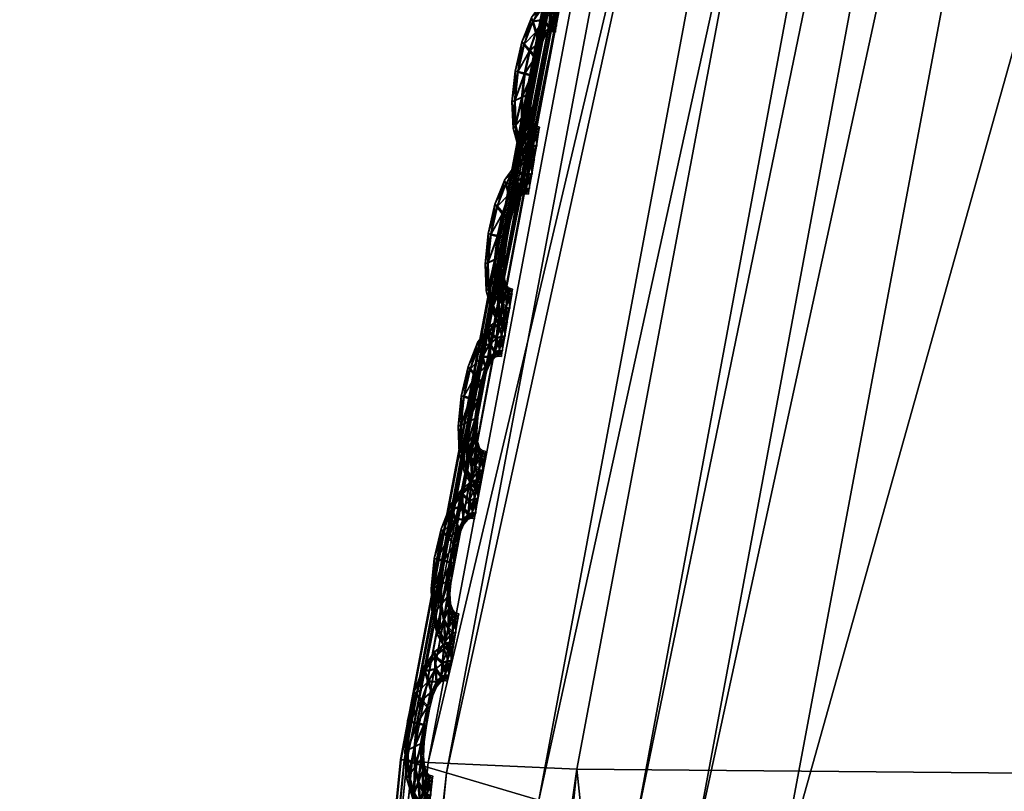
# Model space of a CAD drawing. Extents: x -7.4 to 7.4, y -11.5 to 9.8.
# Tile 240 of 256: x -7.428 to -7.078, y 2.472 to 2.746. Entities that reach past the tile are written whole.
import ezdxf

# ---------------------------------------------------------------- set-up
doc = ezdxf.new("R2010")
doc.units = 0
doc.header["$MEASUREMENT"] = 0
for name, color, linetype in [('A-FURN-3-ST', 150, 'Continuous'), ('A-FURN-3-ST-SEAM', 130, 'Continuous'), ('A-FURN-3-ST-SI', 160, 'Continuous')]:
    doc.layers.add(name, color=color, linetype=linetype)

msp = doc.modelspace()

# ---------------------------------------------------------------- meshes
at = {"layer": 'A-FURN-3-ST'}
mesh = msp.add_polyface(dxfattribs=at)
corners = [(-5.54237, 6.88314, 1.00121), (-5.34537, 6.87803, 0.61819), (-5.78234, 6.18529, 0.61819), (-5.99414, 6.19006, 1.00136), (-6.17131, 5.41772, 0.61819), (-6.39632, 5.42196, 1.00167), (-6.50499, 4.5563, 0.61819), (-6.74132, 4.55996, 1.00205), (-6.77614, 3.58244, 0.61819), (-7.02166, 3.58544, 1.00247), (-6.97745, 2.47748, 0.61819), (-7.22977, 2.47974, 1.00292), (-2.59126, 6.18294, 0.55836), (-1.94915, 6.18294, 0.55836), (-1.95568, 5.41558, 0.55836), (-2.64354, 5.41558, 0.55836), (-1.9613, 4.55444, 0.55836), (-2.68838, 4.55444, 0.55836), (-2.53254, 6.87548, 0.55836), (-1.94178, 6.87548, 0.55836), (-1.96798, 3.58091, 0.55836), (-2.72779, 3.58091, 0.55836), (-1.98639, 2.47636, 0.55836), (-5.01932, 4.55444, 0.55836), (-5.94043, 4.55469, 0.56582), (-5.63821, 5.41586, 0.56582), (-4.78216, 5.41558, 0.55836), (-5.28589, 6.18323, 0.56582), (-4.50574, 6.18294, 0.55836), (-4.89012, 6.87581, 0.56582), (-4.19521, 6.87548, 0.55836), (-5.36104, 2.47636, 0.55836), (-6.36909, 2.47649, 0.56582), (-6.18611, 3.58112, 0.56582), (-5.21276, 3.58091, 0.55836), (-2.77575, 2.47636, 0.55836), (-4.02429, 2.47636, 0.55836), (-3.92714, 3.58091, 0.55836), (-3.81436, 4.55444, 0.55836), (-3.67822, 5.41558, 0.55836), (-3.5195, 6.18294, 0.55836), (-3.34122, 6.87548, 0.55836)]
mesh.append_faces([[corners[k] for k in face] for face in [(0, 1, 2), (2, 3, 0), (3, 2, 4), (4, 5, 3), (5, 4, 6), (6, 7, 5), (7, 6, 8), (8, 9, 7), (9, 8, 10), (10, 11, 9), (23, 24, 25), (25, 26, 23), (26, 25, 27), (27, 28, 26), (25, 4, 2), (2, 27, 25), (24, 6, 4), (4, 25, 24), (28, 27, 29), (29, 30, 28), (27, 2, 1), (1, 29, 27), (31, 32, 33), (33, 34, 31), (34, 33, 24), (24, 23, 34), (33, 8, 6), (6, 24, 33), (32, 10, 8), (8, 33, 32), (37, 34, 23), (23, 38, 37), (36, 31, 34), (34, 37, 36), (39, 26, 28), (28, 40, 39), (38, 23, 26), (26, 39, 38), (40, 28, 30), (30, 41, 40)]])
mesh.append_faces([[corners[k] for k in face] for face in [(12, 13, 14), (14, 15, 12), (15, 14, 16), (16, 17, 15), (18, 19, 13), (13, 12, 18), (17, 16, 20), (20, 21, 17), (21, 20, 22), (37, 21, 35), (38, 17, 21), (39, 15, 17), (40, 12, 15), (41, 18, 12)]], dxfattribs={"vtx0": -1, "vtx1": -1, "vtx2": -1})
mesh.append_faces([[corners[k] for k in face] for face in [(35, 36, 37), (21, 37, 38), (17, 38, 39), (15, 39, 40), (12, 40, 41)]], dxfattribs={"vtx0": -1, "vtx2": -1})
mesh = msp.add_polyface(dxfattribs=at)
corners = [(-7.08193, 3.58948, 17.68916), (-7.07939, 3.58857, 17.67801), (-7.28822, 2.48213, 17.70076), (-7.29095, 2.48279, 17.71179), (-7.07785, 3.58804, 17.67147), (-7.2866, 2.48172, 17.69421), (-6.79807, 4.56379, 17.6574), (-6.8004, 4.56486, 17.66862), (-7.28822, 2.48213, 17.68851), (-7.29095, 2.48279, 17.68338), (-7.41549, 1.23692, 17.70604), (-7.41268, 1.23647, 17.71114), (-7.18842, 2.45016, 17.75415), (-7.20927, 2.45827, 17.73612), (-7.33104, 1.22143, 17.75876), (-7.15953, 2.43355, 17.84258), (-6.95502, 3.52409, 17.82101), (-6.9847, 3.54613, 17.73145), (-7.00495, 3.55693, 17.71331), (-7.06796, 3.58363, 17.71852), (-7.03709, 3.57077, 17.71688), (-6.75933, 4.54208, 17.69627), (-6.72972, 4.52527, 17.69243), (-7.2433, 2.4687, 17.73947), (-7.27612, 2.47838, 17.74092), (-7.40013, 1.23412, 17.7632), (-7.36618, 1.22802, 17.76191), (-7.07939, 3.58857, 17.66573), (-7.08193, 3.58948, 17.66063), (-6.79807, 4.56379, 17.64512), (-6.79668, 4.56309, 17.65082), (-7.29016, 2.4825, 17.72878), (-7.41549, 1.23692, 17.73438), (-7.4147, 1.23672, 17.75115), (-7.08121, 3.58911, 17.70631), (-6.79973, 4.56441, 17.68592), (-6.78762, 4.55773, 17.69813), (-7.41098, 1.23622, 17.71684), (-7.41268, 1.23647, 17.72338), (-6.86558, 3.4803, 18.00832), (-7.07096, 2.40055, 18.02776)]
mesh.append_faces([[corners[k] for k in face] for face in [(0, 1, 2), (2, 3, 0), (1, 4, 5), (5, 2, 1), (4, 1, 6), (1, 0, 7), (8, 9, 10), (5, 8, 11), (12, 13, 14), (12, 15, 16), (16, 17, 12), (13, 12, 17), (17, 18, 13), (19, 20, 21), (20, 18, 22), (23, 13, 18), (18, 20, 23), (24, 23, 20), (20, 19, 24), (23, 24, 25), (13, 23, 26), (4, 27, 8), (8, 5, 4), (27, 28, 9), (9, 8, 27), (28, 27, 29), (27, 4, 30), (31, 3, 32), (24, 31, 33), (0, 34, 35), (34, 19, 36), (31, 24, 19), (19, 34, 31), (3, 31, 34), (34, 0, 3), (2, 5, 37), (3, 2, 38), (39, 16, 15), (15, 40, 39)]])
mesh = msp.add_polyface(dxfattribs=at)
corners = [(-7.22977, 2.47974, 1.00292), (-6.97745, 2.47748, 0.61819), (-7.0974, 1.23355, 0.61819), (-7.35379, 1.23499, 1.00342), (-7.10761, -0.11441, 0.61819), (-7.36432, -0.11388, 1.00364), (-7.23187, -1.52018, 1.00345), (0, -0.11466, 0.55836), (-0.32308, -0.11466, 0.55836), (-0.32308, 1.23285, 0.55836), (0, 1.23285, 0.55836), (-0.32308, 2.47636, 0.55836), (-0.6733, 1.23285, 0.55836), (-0.6733, 2.47636, 0.55836), (-0.6733, -0.11466, 0.55836), (-2.93167, -0.11466, 0.55836), (-2.08805, -0.11466, 0.55836), (-2.16775, -1.51952, 0.55836), (-1.53188, -0.11466, 0.55836), (-1.56398, -1.51952, 0.55836), (-1.07382, -0.11466, 0.55836), (-1.08217, -1.51952, 0.55836), (-0.67726, -1.51952, 0.55836), (-2.77575, 2.47636, 0.55836), (-1.98639, 2.47636, 0.55836), (-2.02663, 1.23285, 0.55836), (-2.84505, 1.23285, 0.55836), (-1.51059, 1.23285, 0.55836), (-1.4973, 2.47636, 0.55836), (-1.06951, 2.47636, 0.55836), (-1.07117, 1.23285, 0.55836), (-2.72779, 3.58091, 0.55836), (-1.96798, 3.58091, 0.55836), (-1.49207, 3.58091, 0.55836), (-1.06884, 3.58091, 0.55836), (-0.32525, -1.51952, 0.55836), (-6.37871, -1.51956, 0.56582), (-6.49129, -0.11462, 0.56582), (-5.48815, -0.11466, 0.55836), (-6.97947, -1.51977, 0.61819), (-6.47938, 1.23293, 0.56582), (-5.45958, 1.23285, 0.55836), (-6.36909, 2.47649, 0.56582), (-5.36104, 2.47636, 0.55836), (-3.0253, -1.51952, 0.55836), (-4.20372, -1.51952, 0.55836), (-4.17689, -0.11466, 0.55836), (-5.42456, -1.51952, 0.55836), (-4.11143, 1.23285, 0.55836), (-4.02429, 2.47636, 0.55836)]
mesh.append_faces([[corners[k] for k in face] for face in [(0, 1, 2), (2, 3, 0), (2, 4, 5), (5, 3, 2), (6, 5, 4), (36, 37, 38), (39, 4, 37), (38, 37, 40), (40, 41, 38), (41, 40, 42), (42, 43, 41), (40, 2, 1), (1, 42, 40), (37, 4, 2), (2, 40, 37), (46, 45, 47), (47, 38, 46), (48, 41, 43), (43, 49, 48), (46, 38, 41), (41, 48, 46)]])
mesh.append_faces([[corners[k] for k in face] for face in [(7, 8, 9), (9, 10, 7), (10, 9, 11), (9, 12, 13), (13, 11, 9), (8, 14, 12), (12, 9, 8), (15, 16, 17), (16, 18, 19), (18, 20, 21), (20, 14, 22), (23, 24, 25), (25, 26, 23), (26, 25, 16), (16, 15, 26), (25, 27, 18), (18, 16, 25), (24, 28, 27), (27, 25, 24), (28, 29, 30), (30, 27, 28), (27, 30, 20), (20, 18, 27), (30, 12, 14), (14, 20, 30), (29, 13, 12), (12, 30, 29), (24, 23, 31), (28, 24, 32), (29, 28, 33), (13, 29, 34), (35, 22, 14), (14, 8, 35), (46, 15, 44), (48, 26, 15), (49, 23, 26)]], dxfattribs={"vtx0": -1, "vtx1": -1, "vtx2": -1})
mesh.append_faces([[corners[k] for k in face] for face in [(44, 45, 46), (15, 46, 48), (26, 48, 49)]], dxfattribs={"vtx0": -1, "vtx2": -1})
mesh = msp.add_polyface(dxfattribs=at)
corners = [(-7.41098, 1.23622, 17.71684), (-7.41268, 1.23647, 17.71114), (-7.42329, -0.11335, 17.72247), (-7.42158, -0.11343, 17.72818), (-7.41549, 1.23692, 17.70604), (-7.4261, -0.11318, 17.71734), (-7.28822, 2.48213, 17.68851), (-7.2866, 2.48172, 17.69421), (-7.33104, 1.22143, 17.75876), (-7.30979, 1.21632, 17.77656), (-7.18842, 2.45016, 17.75415), (-7.28138, 1.20586, 17.86388), (-7.15953, 2.43355, 17.84258), (-7.32012, -0.12072, 17.78766), (-7.29174, -0.12455, 17.87437), (-7.34141, -0.11883, 17.76993), (-7.40013, 1.23412, 17.7632), (-7.36618, 1.22802, 17.76191), (-7.2433, 2.4687, 17.73947), (-7.20927, 2.45827, 17.73612), (-7.37663, -0.11644, 17.77306), (-7.41066, -0.11421, 17.77427), (-7.41549, 1.23692, 17.73438), (-7.4147, 1.23672, 17.75115), (-7.29016, 2.4825, 17.72878), (-7.27612, 2.47838, 17.74092), (-7.4253, -0.11322, 17.76233), (-7.4261, -0.11318, 17.74563), (-7.41268, 1.23647, 17.72338), (-7.42329, -0.11335, 17.73472), (-7.28822, 2.48213, 17.70076), (-7.29095, 2.48279, 17.71179), (-7.07096, 2.40055, 18.02776), (-7.19337, 1.18501, 18.0467), (-6.90353, 1.16466, 18.23564), (-7.20377, -0.13218, 18.05602), (-6.9137, -0.13967, 18.24374)]
mesh.append_faces([[corners[k] for k in face] for face in [(0, 1, 2), (2, 3, 0), (1, 4, 5), (5, 2, 1), (4, 1, 6), (1, 0, 7), (8, 9, 10), (9, 11, 12), (12, 10, 9), (13, 14, 11), (11, 9, 13), (15, 13, 9), (9, 8, 15), (16, 17, 18), (17, 8, 19), (20, 15, 8), (8, 17, 20), (21, 20, 17), (17, 16, 21), (22, 23, 24), (23, 16, 25), (26, 21, 16), (16, 23, 26), (27, 26, 23), (23, 22, 27), (22, 28, 29), (29, 27, 22), (28, 0, 3), (3, 29, 28), (0, 28, 30), (28, 22, 31), (32, 12, 11), (11, 33, 32), (32, 33, 34), (34, 33, 35), (35, 36, 34), (33, 11, 14), (14, 35, 33)]])
at = {"layer": 'A-FURN-3-ST-SEAM'}
mesh = msp.add_polyface(dxfattribs=at)
corners = [(-7.25146, 2.70819, 17.693), (-7.25174, 2.71714, 17.69288), (-7.24913, 2.71833, 17.6941), (-7.24813, 2.72665, 17.69395), (-7.25285, 2.71656, 17.6895), (-7.24916, 2.71104, 17.69421), (-7.24572, 2.72599, 17.69265), (-7.25063, 2.72723, 17.69265), (-7.2517, 2.72735, 17.68931), (-7.25245, 2.70704, 17.68965), (-7.2498, 2.70173, 17.69307), (-7.24663, 2.71944, 17.69281), (-7.2445, 2.73242, 17.6925), (-7.24639, 2.73481, 17.69376), (-7.2509, 2.72699, 17.68596), (-7.25201, 2.71685, 17.68615), (-7.24805, 2.70576, 17.69429), (-7.24691, 2.7138, 17.69292), (-7.24493, 2.72563, 17.68931), (-7.2458, 2.71977, 17.68942), (-7.24845, 2.73708, 17.69247), (-7.24932, 2.73782, 17.68908), (-7.24869, 2.73679, 17.68573), (-7.25174, 2.70795, 17.68627), (-7.25055, 2.70012, 17.68972), (-7.2477, 2.69781, 17.69307), (-7.2462, 2.7147, 17.68954), (-7.24386, 2.73139, 17.68916), (-7.24295, 2.73778, 17.69239), (-7.2441, 2.74149, 17.69357), (-7.24675, 2.73444, 17.68448), (-7.24849, 2.72629, 17.68467), (-7.24948, 2.71796, 17.68486), (-7.24655, 2.70259, 17.69429), (-7.24643, 2.70972, 17.69296), (-7.24592, 2.71112, 17.68957), (-7.24687, 2.7192, 17.68608), (-7.246, 2.72571, 17.68592), (-7.24718, 2.71351, 17.68619), (-7.24536, 2.74515, 17.69224), (-7.24592, 2.74639, 17.68885), (-7.2456, 2.74486, 17.6855), (-7.24446, 2.74111, 17.68433), (-7.24952, 2.71067, 17.68497), (-7.25007, 2.70148, 17.68634), (-7.24826, 2.69592, 17.68972), (-7.24612, 2.69613, 17.69307), (-7.24671, 2.70948, 17.68623), (-7.24473, 2.73214, 17.68581), (-7.24263, 2.73625, 17.68904), (-7.24121, 2.74124, 17.69227), (-7.24145, 2.74581, 17.69345), (-7.24323, 2.73749, 17.68566), (-7.24659, 2.6941, 17.68972), (-7.24521, 2.70119, 17.69429), (-7.24548, 2.70729, 17.693), (-7.24517, 2.70894, 17.68961), (-7.24572, 2.70704, 17.68627), (-7.24841, 2.70544, 17.68505), (-7.24176, 2.75026, 17.69208), (-7.242, 2.75183, 17.6887), (-7.24204, 2.74997, 17.68539), (-7.2418, 2.74544, 17.68421), (-7.24149, 2.74099, 17.68558), (-7.24798, 2.69757, 17.68634), (-7.24639, 2.69588, 17.68638), (-7.24536, 2.69361, 17.68972), (-7.24493, 2.69563, 17.69307), (-7.24691, 2.70226, 17.68505), (-7.24125, 2.73943, 17.68897), (-7.23955, 2.74301, 17.69224), (-7.23903, 2.748, 17.69338), (-7.24517, 2.69538, 17.68634), (-7.24406, 2.70074, 17.69429), (-7.24438, 2.70618, 17.693), (-7.24418, 2.70795, 17.68961), (-7.24461, 2.70593, 17.68627), (-7.2386, 2.75282, 17.69201), (-7.23852, 2.75455, 17.68862), (-7.23883, 2.75257, 17.68528), (-7.23939, 2.74759, 17.68414), (-7.23978, 2.74276, 17.6855), (-7.23986, 2.74104, 17.68893), (-7.24556, 2.70086, 17.68505), (-7.24438, 2.70041, 17.68505), (-7.2382, 2.7435, 17.6922), (-7.23733, 2.74861, 17.69338), (-7.24327, 2.70576, 17.693), (-7.24307, 2.70753, 17.68961), (-7.2435, 2.70552, 17.68627), (-7.2386, 2.74149, 17.68889), (-7.23658, 2.7536, 17.69197), (-7.23642, 2.75537, 17.68858), (-7.23685, 2.75331, 17.68524), (-7.23769, 2.7482, 17.6841), (-7.23844, 2.74322, 17.6855), (-7.23745, 2.74128, 17.68889), (-7.23701, 2.74334, 17.6922), (-7.23614, 2.74845, 17.69334), (-7.23729, 2.74306, 17.68547), (-7.23536, 2.75347, 17.69197), (-7.23515, 2.75521, 17.68855), (-7.23559, 2.75319, 17.68524), (-7.2365, 2.74808, 17.6841)]
mesh.append_faces([[corners[k] for k in face] for face in [(2, 1, 0), (1, 2, 3), (0, 1, 4), (0, 5, 2), (6, 3, 2), (3, 7, 1), (8, 4, 1), (4, 9, 0), (5, 0, 10), (11, 2, 5), (3, 6, 12), (2, 11, 6), (7, 3, 13), (1, 7, 8), (4, 8, 14), (9, 4, 15), (10, 0, 9), (10, 16, 5), (5, 17, 11), (12, 6, 18), (12, 13, 3), (6, 11, 19), (13, 20, 7), (21, 8, 7), (22, 14, 8), (14, 15, 4), (15, 23, 9), (9, 24, 10), (16, 10, 25), (17, 5, 16), (11, 17, 26), (19, 18, 6), (18, 27, 12), (13, 12, 28), (26, 19, 11), (20, 13, 29), (7, 20, 21), (8, 21, 22), (14, 22, 30), (15, 14, 31), (23, 15, 32), (24, 9, 23), (25, 10, 24), (25, 33, 16), (16, 34, 17), (35, 26, 17), (18, 19, 36), (27, 18, 37), (28, 12, 27), (28, 29, 13), (19, 26, 38), (29, 39, 20), (40, 21, 20), (41, 22, 21), (42, 30, 22), (30, 31, 14), (31, 32, 15), (32, 43, 23), (23, 44, 24), (24, 45, 25), (33, 25, 46), (34, 16, 33), (17, 34, 35), (26, 35, 47), (38, 36, 19), (36, 37, 18), (37, 48, 27), (27, 49, 28), (29, 28, 50), (47, 38, 26), (39, 29, 51), (20, 39, 40), (21, 40, 41), (22, 41, 42), (30, 42, 52), (31, 30, 48), (32, 31, 37), (43, 32, 36), (44, 23, 43), (45, 24, 44), (25, 45, 53), (53, 46, 25), (46, 54, 33), (33, 55, 34), (56, 35, 34), (57, 47, 35), (36, 38, 43), (37, 36, 32), (48, 37, 31), (49, 27, 48), (50, 28, 49), (50, 51, 29), (38, 47, 58), (51, 59, 39), (60, 40, 39), (61, 41, 40), (62, 42, 41), (63, 52, 42), (52, 48, 30), (43, 58, 44), (44, 64, 45), (65, 53, 45), (46, 53, 66), (54, 46, 67), (55, 33, 54), (34, 55, 56), (35, 56, 57), (47, 57, 68), (58, 43, 38), (48, 52, 49), (49, 69, 50), (51, 50, 70), (68, 58, 47), (59, 51, 71), (39, 59, 60), (40, 60, 61), (41, 61, 62), (42, 62, 63), (52, 63, 69), (64, 44, 58), (45, 64, 65), (53, 65, 72), (72, 66, 53), (66, 67, 46), (67, 73, 54), (54, 74, 55), (56, 55, 74), (57, 56, 75), (68, 57, 76), (69, 49, 52), (70, 50, 69), (70, 71, 51), (58, 68, 64), (71, 77, 59), (78, 60, 59), (79, 61, 60), (80, 62, 61), (81, 63, 62), (82, 69, 63), (83, 65, 64), (84, 72, 65), (74, 54, 73), (74, 75, 56), (75, 76, 57), (76, 83, 68), (69, 82, 70), (71, 70, 85), (64, 68, 83), (77, 71, 86), (59, 77, 78), (60, 78, 79), (61, 79, 80), (62, 80, 81), (63, 81, 82), (65, 83, 84), (73, 87, 74), (75, 74, 87), (76, 75, 88), (83, 76, 89), (70, 82, 90), (90, 85, 70), (85, 86, 71), (86, 91, 77), (78, 77, 91), (79, 78, 92), (80, 79, 93), (81, 80, 94), (82, 81, 95), (89, 84, 83), (87, 88, 75), (88, 89, 76), (95, 90, 82), (85, 90, 96), (86, 85, 97), (91, 86, 98), (91, 92, 78), (92, 93, 79), (93, 94, 80), (94, 95, 81), (90, 95, 99), (99, 96, 90), (96, 97, 85), (97, 98, 86), (98, 100, 91), (92, 91, 100), (93, 92, 101), (94, 93, 102), (95, 94, 103), (103, 99, 95), (100, 101, 92), (101, 102, 93), (102, 103, 94)]])
mesh = msp.add_polyface(dxfattribs=at)
corners = [(-7.26104, 2.6506, 17.69417), (-7.26131, 2.6595, 17.69402), (-7.2587, 2.66073, 17.69528), (-7.25771, 2.66905, 17.69509), (-7.26242, 2.65892, 17.69068), (-7.25874, 2.65344, 17.69539), (-7.2553, 2.66839, 17.69383), (-7.2602, 2.66959, 17.69383), (-7.26127, 2.66972, 17.69049), (-7.26203, 2.64941, 17.69083), (-7.25937, 2.64413, 17.69425), (-7.25621, 2.66185, 17.69399), (-7.25403, 2.67483, 17.69368), (-7.25597, 2.67717, 17.69494), (-7.26048, 2.66934, 17.6871), (-7.26159, 2.65921, 17.68733), (-7.25763, 2.64817, 17.69547), (-7.25648, 2.6562, 17.6941), (-7.2545, 2.66803, 17.69049), (-7.25537, 2.66218, 17.6906), (-7.25799, 2.67944, 17.69361), (-7.2589, 2.68018, 17.69026), (-7.25827, 2.67919, 17.68691), (-7.26131, 2.65031, 17.68745), (-7.26012, 2.64248, 17.6909), (-7.25728, 2.64022, 17.69425), (-7.25577, 2.65711, 17.69072), (-7.25344, 2.67379, 17.69034), (-7.25253, 2.68018, 17.69357), (-7.25367, 2.68389, 17.69475), (-7.25633, 2.6768, 17.68566), (-7.25807, 2.66869, 17.68585), (-7.25906, 2.66036, 17.68604), (-7.25609, 2.645, 17.69547), (-7.25601, 2.65212, 17.69414), (-7.2555, 2.65352, 17.69075), (-7.25645, 2.6616, 17.68725), (-7.25553, 2.66811, 17.6871), (-7.25676, 2.65591, 17.68737), (-7.25494, 2.68752, 17.69342), (-7.2555, 2.68875, 17.69003), (-7.25518, 2.68723, 17.68668), (-7.25403, 2.68352, 17.6855), (-7.25906, 2.65307, 17.68615), (-7.25965, 2.64388, 17.68752), (-7.25783, 2.63832, 17.6909), (-7.2557, 2.63853, 17.69425), (-7.25625, 2.65188, 17.68741), (-7.25431, 2.67453, 17.68695), (-7.25221, 2.67865, 17.69022), (-7.25079, 2.68364, 17.69345), (-7.25102, 2.68822, 17.69463), (-7.25277, 2.67989, 17.68684), (-7.25613, 2.63651, 17.6909), (-7.25474, 2.64359, 17.69547), (-7.25502, 2.64969, 17.69417), (-7.25474, 2.65134, 17.69079), (-7.2553, 2.64944, 17.68745), (-7.25799, 2.64784, 17.68619), (-7.25134, 2.69267, 17.69326), (-7.25158, 2.69419, 17.68988), (-7.25158, 2.69238, 17.68653), (-7.25138, 2.6878, 17.68539), (-7.25102, 2.6834, 17.68676), (-7.25751, 2.63997, 17.68752), (-7.25593, 2.63828, 17.68752), (-7.25494, 2.63601, 17.6909), (-7.2545, 2.63807, 17.69425), (-7.25645, 2.64467, 17.68623), (-7.25079, 2.68183, 17.69014), (-7.24913, 2.68542, 17.69342), (-7.24857, 2.6904, 17.69456), (-7.25474, 2.63778, 17.68752), (-7.2536, 2.64318, 17.69547), (-7.25395, 2.64858, 17.69417), (-7.25375, 2.65035, 17.69079), (-7.25419, 2.64833, 17.68745), (-7.24813, 2.69522, 17.69319), (-7.2481, 2.69695, 17.6898), (-7.24841, 2.69497, 17.68645), (-7.24893, 2.68999, 17.68532), (-7.24936, 2.68516, 17.68668), (-7.2494, 2.68343, 17.69011), (-7.2551, 2.64326, 17.68623), (-7.25395, 2.64281, 17.68623), (-7.24774, 2.68591, 17.69338), (-7.24691, 2.69102, 17.69452), (-7.2528, 2.64821, 17.69417), (-7.25261, 2.64998, 17.69079), (-7.25308, 2.64792, 17.68745), (-7.24818, 2.68389, 17.69007), (-7.24616, 2.696, 17.69315), (-7.246, 2.69777, 17.68972), (-7.24643, 2.69571, 17.68642), (-7.24726, 2.69065, 17.68528), (-7.24802, 2.68562, 17.68668), (-7.24703, 2.68373, 17.69007), (-7.24659, 2.68574, 17.69338), (-7.24568, 2.69085, 17.69452), (-7.24683, 2.68545, 17.68665), (-7.24489, 2.69588, 17.69315), (-7.24473, 2.69765, 17.68972), (-7.24517, 2.69559, 17.68642), (-7.24604, 2.69048, 17.68528)]
mesh.append_faces([[corners[k] for k in face] for face in [(2, 1, 0), (1, 2, 3), (0, 1, 4), (0, 5, 2), (6, 3, 2), (3, 7, 1), (8, 4, 1), (4, 9, 0), (5, 0, 10), (11, 2, 5), (3, 6, 12), (2, 11, 6), (7, 3, 13), (1, 7, 8), (4, 8, 14), (9, 4, 15), (10, 0, 9), (10, 16, 5), (5, 17, 11), (12, 6, 18), (12, 13, 3), (6, 11, 19), (13, 20, 7), (21, 8, 7), (22, 14, 8), (14, 15, 4), (15, 23, 9), (9, 24, 10), (16, 10, 25), (17, 5, 16), (11, 17, 26), (19, 18, 6), (18, 27, 12), (13, 12, 28), (26, 19, 11), (20, 13, 29), (7, 20, 21), (8, 21, 22), (14, 22, 30), (15, 14, 31), (23, 15, 32), (24, 9, 23), (25, 10, 24), (25, 33, 16), (16, 34, 17), (35, 26, 17), (18, 19, 36), (27, 18, 37), (28, 12, 27), (28, 29, 13), (19, 26, 38), (29, 39, 20), (40, 21, 20), (41, 22, 21), (42, 30, 22), (30, 31, 14), (31, 32, 15), (32, 43, 23), (23, 44, 24), (24, 45, 25), (33, 25, 46), (34, 16, 33), (17, 34, 35), (26, 35, 47), (38, 36, 19), (36, 37, 18), (37, 48, 27), (27, 49, 28), (29, 28, 50), (47, 38, 26), (39, 29, 51), (20, 39, 40), (21, 40, 41), (22, 41, 42), (30, 42, 52), (31, 30, 48), (32, 31, 37), (43, 32, 36), (44, 23, 43), (45, 24, 44), (25, 45, 53), (53, 46, 25), (46, 54, 33), (33, 55, 34), (56, 35, 34), (57, 47, 35), (36, 38, 43), (37, 36, 32), (48, 37, 31), (49, 27, 48), (50, 28, 49), (50, 51, 29), (38, 47, 58), (51, 59, 39), (60, 40, 39), (61, 41, 40), (62, 42, 41), (63, 52, 42), (52, 48, 30), (43, 58, 44), (44, 64, 45), (65, 53, 45), (46, 53, 66), (54, 46, 67), (55, 33, 54), (34, 55, 56), (35, 56, 57), (47, 57, 68), (58, 43, 38), (48, 52, 49), (49, 69, 50), (51, 50, 70), (68, 58, 47), (59, 51, 71), (39, 59, 60), (40, 60, 61), (41, 61, 62), (42, 62, 63), (52, 63, 69), (64, 44, 58), (45, 64, 65), (53, 65, 72), (72, 66, 53), (66, 67, 46), (67, 73, 54), (54, 74, 55), (56, 55, 74), (57, 56, 75), (68, 57, 76), (69, 49, 52), (70, 50, 69), (70, 71, 51), (58, 68, 64), (71, 77, 59), (78, 60, 59), (79, 61, 60), (80, 62, 61), (81, 63, 62), (82, 69, 63), (83, 65, 64), (84, 72, 65), (74, 54, 73), (74, 75, 56), (75, 76, 57), (76, 83, 68), (69, 82, 70), (71, 70, 85), (64, 68, 83), (77, 71, 86), (59, 77, 78), (60, 78, 79), (61, 79, 80), (62, 80, 81), (63, 81, 82), (65, 83, 84), (73, 87, 74), (75, 74, 87), (76, 75, 88), (83, 76, 89), (70, 82, 90), (90, 85, 70), (85, 86, 71), (86, 91, 77), (78, 77, 91), (79, 78, 92), (80, 79, 93), (81, 80, 94), (82, 81, 95), (89, 84, 83), (87, 88, 75), (88, 89, 76), (95, 90, 82), (85, 90, 96), (86, 85, 97), (91, 86, 98), (91, 92, 78), (92, 93, 79), (93, 94, 80), (94, 95, 81), (90, 95, 99), (99, 96, 90), (96, 97, 85), (97, 98, 86), (98, 100, 91), (92, 91, 100), (93, 92, 101), (94, 93, 102), (95, 94, 103), (103, 99, 95), (100, 101, 92), (101, 102, 93), (102, 103, 94)]])
mesh = msp.add_polyface(dxfattribs=at)
corners = [(-7.27061, 2.59296, 17.69536), (-7.27089, 2.60186, 17.6952), (-7.26828, 2.6031, 17.69646), (-7.26729, 2.61142, 17.69627), (-7.272, 2.60128, 17.69186), (-7.26828, 2.59584, 17.69657), (-7.26487, 2.61076, 17.69501), (-7.26978, 2.612, 17.69501), (-7.27085, 2.61207, 17.69167), (-7.2716, 2.59176, 17.69201), (-7.26895, 2.58653, 17.69543), (-7.26578, 2.60425, 17.69517), (-7.26361, 2.61718, 17.69486), (-7.26555, 2.61957, 17.69608), (-7.27006, 2.61171, 17.68828), (-7.27117, 2.60161, 17.68847), (-7.26721, 2.59057, 17.69665), (-7.26606, 2.5986, 17.69528), (-7.26408, 2.61039, 17.69167), (-7.26495, 2.60458, 17.69178), (-7.26757, 2.62184, 17.69479), (-7.26844, 2.62254, 17.69144), (-7.26784, 2.62155, 17.68809), (-7.27089, 2.59271, 17.68862), (-7.2697, 2.58489, 17.69208), (-7.26685, 2.58261, 17.69543), (-7.26535, 2.59951, 17.6919), (-7.26302, 2.61619, 17.69151), (-7.2621, 2.62254, 17.69475), (-7.26325, 2.62629, 17.69592), (-7.2659, 2.61921, 17.68684), (-7.26765, 2.61105, 17.68703), (-7.26863, 2.60272, 17.68721), (-7.26567, 2.58739, 17.69665), (-7.26559, 2.59452, 17.69532), (-7.26507, 2.59592, 17.69193), (-7.26602, 2.60396, 17.68843), (-7.26511, 2.61051, 17.68828), (-7.26634, 2.59831, 17.68855), (-7.26448, 2.62987, 17.69459), (-7.26507, 2.63111, 17.69121), (-7.26475, 2.62963, 17.68786), (-7.26361, 2.62588, 17.68668), (-7.26863, 2.59547, 17.68733), (-7.26919, 2.58624, 17.6887), (-7.26737, 2.58072, 17.69208), (-7.26527, 2.58092, 17.69543), (-7.26582, 2.59427, 17.68858), (-7.26389, 2.61694, 17.68813), (-7.26175, 2.62106, 17.6914), (-7.26036, 2.62604, 17.69463), (-7.26056, 2.63062, 17.69581), (-7.26234, 2.62229, 17.68802), (-7.2657, 2.57895, 17.69208), (-7.26432, 2.58603, 17.69665), (-7.2646, 2.59209, 17.69536), (-7.26432, 2.59374, 17.69197), (-7.26484, 2.59184, 17.68862), (-7.26757, 2.59024, 17.68737), (-7.26092, 2.63507, 17.69444), (-7.26112, 2.63659, 17.69106), (-7.26115, 2.63478, 17.68771), (-7.26092, 2.63021, 17.68657), (-7.2606, 2.62579, 17.6879), (-7.26709, 2.58237, 17.6887), (-7.26551, 2.58068, 17.6887), (-7.26452, 2.57846, 17.69208), (-7.26405, 2.58047, 17.69543), (-7.26602, 2.58706, 17.68741), (-7.26036, 2.62423, 17.69132), (-7.25866, 2.62786, 17.69459), (-7.25815, 2.6328, 17.69574), (-7.26432, 2.58023, 17.6887), (-7.26317, 2.58559, 17.69665), (-7.26349, 2.59102, 17.69536), (-7.26329, 2.59275, 17.69197), (-7.26377, 2.59073, 17.68862), (-7.25771, 2.63762, 17.69437), (-7.25767, 2.63935, 17.69095), (-7.25799, 2.63737, 17.68764), (-7.2585, 2.63239, 17.6865), (-7.25894, 2.62757, 17.68786), (-7.25898, 2.62588, 17.69129), (-7.26468, 2.58566, 17.68741), (-7.26353, 2.58525, 17.68741), (-7.25732, 2.62835, 17.69456), (-7.25648, 2.63342, 17.6957), (-7.26238, 2.59061, 17.69536), (-7.26218, 2.59238, 17.69197), (-7.26262, 2.59036, 17.68862), (-7.25775, 2.62629, 17.69125), (-7.25573, 2.63844, 17.69433), (-7.25553, 2.64017, 17.6909), (-7.25597, 2.63815, 17.6876), (-7.25684, 2.63305, 17.68645), (-7.25755, 2.62806, 17.68783), (-7.2566, 2.62613, 17.69125), (-7.25617, 2.62819, 17.69456), (-7.25526, 2.63329, 17.6957), (-7.2564, 2.6279, 17.68783), (-7.25447, 2.63832, 17.69433), (-7.25427, 2.64005, 17.6909), (-7.25474, 2.63803, 17.6876), (-7.25561, 2.63288, 17.68645)]
mesh.append_faces([[corners[k] for k in face] for face in [(2, 1, 0), (1, 2, 3), (0, 1, 4), (0, 5, 2), (6, 3, 2), (3, 7, 1), (8, 4, 1), (4, 9, 0), (5, 0, 10), (11, 2, 5), (3, 6, 12), (2, 11, 6), (7, 3, 13), (1, 7, 8), (4, 8, 14), (9, 4, 15), (10, 0, 9), (10, 16, 5), (5, 17, 11), (12, 6, 18), (12, 13, 3), (6, 11, 19), (13, 20, 7), (21, 8, 7), (22, 14, 8), (14, 15, 4), (15, 23, 9), (9, 24, 10), (16, 10, 25), (17, 5, 16), (11, 17, 26), (19, 18, 6), (18, 27, 12), (13, 12, 28), (26, 19, 11), (20, 13, 29), (7, 20, 21), (8, 21, 22), (14, 22, 30), (15, 14, 31), (23, 15, 32), (24, 9, 23), (25, 10, 24), (25, 33, 16), (16, 34, 17), (35, 26, 17), (18, 19, 36), (27, 18, 37), (28, 12, 27), (28, 29, 13), (19, 26, 38), (29, 39, 20), (40, 21, 20), (41, 22, 21), (42, 30, 22), (30, 31, 14), (31, 32, 15), (32, 43, 23), (23, 44, 24), (24, 45, 25), (33, 25, 46), (34, 16, 33), (17, 34, 35), (26, 35, 47), (38, 36, 19), (36, 37, 18), (37, 48, 27), (27, 49, 28), (29, 28, 50), (47, 38, 26), (39, 29, 51), (20, 39, 40), (21, 40, 41), (22, 41, 42), (30, 42, 52), (31, 30, 48), (32, 31, 37), (43, 32, 36), (44, 23, 43), (45, 24, 44), (25, 45, 53), (53, 46, 25), (46, 54, 33), (33, 55, 34), (56, 35, 34), (57, 47, 35), (36, 38, 43), (37, 36, 32), (48, 37, 31), (49, 27, 48), (50, 28, 49), (50, 51, 29), (38, 47, 58), (51, 59, 39), (60, 40, 39), (61, 41, 40), (62, 42, 41), (63, 52, 42), (52, 48, 30), (43, 58, 44), (44, 64, 45), (65, 53, 45), (46, 53, 66), (54, 46, 67), (55, 33, 54), (34, 55, 56), (35, 56, 57), (47, 57, 68), (58, 43, 38), (48, 52, 49), (49, 69, 50), (51, 50, 70), (68, 58, 47), (59, 51, 71), (39, 59, 60), (40, 60, 61), (41, 61, 62), (42, 62, 63), (52, 63, 69), (64, 44, 58), (45, 64, 65), (53, 65, 72), (72, 66, 53), (66, 67, 46), (67, 73, 54), (54, 74, 55), (56, 55, 74), (57, 56, 75), (68, 57, 76), (69, 49, 52), (70, 50, 69), (70, 71, 51), (58, 68, 64), (71, 77, 59), (78, 60, 59), (79, 61, 60), (80, 62, 61), (81, 63, 62), (82, 69, 63), (83, 65, 64), (84, 72, 65), (74, 54, 73), (74, 75, 56), (75, 76, 57), (76, 83, 68), (69, 82, 70), (71, 70, 85), (64, 68, 83), (77, 71, 86), (59, 77, 78), (60, 78, 79), (61, 79, 80), (62, 80, 81), (63, 81, 82), (65, 83, 84), (73, 87, 74), (75, 74, 87), (76, 75, 88), (83, 76, 89), (70, 82, 90), (90, 85, 70), (85, 86, 71), (86, 91, 77), (78, 77, 91), (79, 78, 92), (80, 79, 93), (81, 80, 94), (82, 81, 95), (89, 84, 83), (87, 88, 75), (88, 89, 76), (95, 90, 82), (85, 90, 96), (86, 85, 97), (91, 86, 98), (91, 92, 78), (92, 93, 79), (93, 94, 80), (94, 95, 81), (90, 95, 99), (99, 96, 90), (96, 97, 85), (97, 98, 86), (98, 100, 91), (92, 91, 100), (93, 92, 101), (94, 93, 102), (95, 94, 103), (103, 99, 95), (100, 101, 92), (101, 102, 93), (102, 103, 94)]])
mesh = msp.add_polyface(dxfattribs=at)
corners = [(-7.28019, 2.53536, 17.69653), (-7.28047, 2.54422, 17.69638), (-7.27785, 2.54549, 17.69764), (-7.27687, 2.55382, 17.69745), (-7.28154, 2.54364, 17.69304), (-7.27785, 2.5382, 17.69775), (-7.27441, 2.55316, 17.69619), (-7.27936, 2.55436, 17.69619), (-7.28043, 2.55444, 17.69285), (-7.28118, 2.53416, 17.69319), (-7.27853, 2.52889, 17.69661), (-7.27532, 2.54665, 17.69635), (-7.27319, 2.55959, 17.69604), (-7.27512, 2.56193, 17.69726), (-7.27964, 2.55406, 17.68946), (-7.2807, 2.54397, 17.68965), (-7.27679, 2.53297, 17.69779), (-7.27564, 2.541, 17.69642), (-7.27362, 2.55279, 17.69285), (-7.27449, 2.54694, 17.69296), (-7.27714, 2.5642, 17.69596), (-7.27801, 2.56494, 17.69262), (-7.27742, 2.56391, 17.68923), (-7.28043, 2.53507, 17.6898), (-7.27928, 2.52729, 17.69326), (-7.27639, 2.52502, 17.69661), (-7.27489, 2.54191, 17.69307), (-7.27255, 2.5586, 17.69269), (-7.27164, 2.56494, 17.69592), (-7.27283, 2.56865, 17.6971), (-7.27548, 2.56156, 17.68802), (-7.27722, 2.55345, 17.6882), (-7.27821, 2.54513, 17.68836), (-7.27524, 2.52984, 17.69783), (-7.27512, 2.53693, 17.6965), (-7.27465, 2.53833, 17.69311), (-7.2756, 2.54636, 17.68961), (-7.27469, 2.55287, 17.68946), (-7.27587, 2.54071, 17.68972), (-7.27406, 2.57228, 17.69577), (-7.27465, 2.57351, 17.69239), (-7.27433, 2.57199, 17.68904), (-7.27319, 2.56828, 17.68786), (-7.27821, 2.53788, 17.68851), (-7.27877, 2.52865, 17.68988), (-7.27694, 2.52312, 17.69326), (-7.27481, 2.52337, 17.69661), (-7.2754, 2.53668, 17.68977), (-7.27342, 2.55934, 17.68931), (-7.27132, 2.56346, 17.69258), (-7.2699, 2.56845, 17.69581), (-7.27014, 2.57302, 17.69699), (-7.27192, 2.5647, 17.68919), (-7.27528, 2.52135, 17.69326), (-7.27389, 2.52844, 17.69783), (-7.27417, 2.53454, 17.69653), (-7.27386, 2.53618, 17.69315), (-7.27441, 2.53425, 17.6898), (-7.27714, 2.53264, 17.68855), (-7.27045, 2.57742, 17.69562), (-7.27069, 2.57899, 17.69224), (-7.27073, 2.57718, 17.68889), (-7.2705, 2.5726, 17.68775), (-7.27018, 2.5682, 17.68908), (-7.27667, 2.52477, 17.68988), (-7.27509, 2.52312, 17.68988), (-7.27406, 2.52085, 17.69326), (-7.27362, 2.52287, 17.69661), (-7.2756, 2.52947, 17.68858), (-7.26994, 2.56663, 17.6925), (-7.26824, 2.57026, 17.69577), (-7.26772, 2.5752, 17.69692), (-7.27386, 2.52263, 17.68988), (-7.27275, 2.52803, 17.69783), (-7.27307, 2.53343, 17.69653), (-7.27287, 2.53519, 17.69315), (-7.2733, 2.53318, 17.6898), (-7.26729, 2.58006, 17.69554), (-7.26725, 2.58175, 17.69212), (-7.26753, 2.57977, 17.68882), (-7.26808, 2.57483, 17.68767), (-7.26851, 2.56997, 17.68904), (-7.26855, 2.56828, 17.69243), (-7.27425, 2.52811, 17.68858), (-7.27307, 2.52765, 17.68858), (-7.26689, 2.57075, 17.69574), (-7.26602, 2.57586, 17.69688), (-7.27196, 2.53305, 17.69653), (-7.27176, 2.53483, 17.69315), (-7.27219, 2.53276, 17.6898), (-7.26729, 2.56874, 17.69243), (-7.26527, 2.58085, 17.69551), (-7.26511, 2.58257, 17.69208), (-7.26555, 2.58056, 17.68878), (-7.26638, 2.57545, 17.68764), (-7.26713, 2.57046, 17.689), (-7.26614, 2.56853, 17.69243), (-7.2657, 2.57059, 17.69574), (-7.26484, 2.5757, 17.69688), (-7.26598, 2.5703, 17.689), (-7.26405, 2.58072, 17.69551), (-7.26384, 2.58249, 17.69208), (-7.26428, 2.58044, 17.68878), (-7.26519, 2.57532, 17.68764)]
mesh.append_faces([[corners[k] for k in face] for face in [(2, 1, 0), (1, 2, 3), (0, 1, 4), (0, 5, 2), (6, 3, 2), (3, 7, 1), (8, 4, 1), (4, 9, 0), (5, 0, 10), (11, 2, 5), (3, 6, 12), (2, 11, 6), (7, 3, 13), (1, 7, 8), (4, 8, 14), (9, 4, 15), (10, 0, 9), (10, 16, 5), (5, 17, 11), (12, 6, 18), (12, 13, 3), (6, 11, 19), (13, 20, 7), (21, 8, 7), (22, 14, 8), (14, 15, 4), (15, 23, 9), (9, 24, 10), (16, 10, 25), (17, 5, 16), (11, 17, 26), (19, 18, 6), (18, 27, 12), (13, 12, 28), (26, 19, 11), (20, 13, 29), (7, 20, 21), (8, 21, 22), (14, 22, 30), (15, 14, 31), (23, 15, 32), (24, 9, 23), (25, 10, 24), (25, 33, 16), (16, 34, 17), (35, 26, 17), (18, 19, 36), (27, 18, 37), (28, 12, 27), (28, 29, 13), (19, 26, 38), (29, 39, 20), (40, 21, 20), (41, 22, 21), (42, 30, 22), (30, 31, 14), (31, 32, 15), (32, 43, 23), (23, 44, 24), (24, 45, 25), (33, 25, 46), (34, 16, 33), (17, 34, 35), (26, 35, 47), (38, 36, 19), (36, 37, 18), (37, 48, 27), (27, 49, 28), (29, 28, 50), (47, 38, 26), (39, 29, 51), (20, 39, 40), (21, 40, 41), (22, 41, 42), (30, 42, 52), (31, 30, 48), (32, 31, 37), (43, 32, 36), (44, 23, 43), (45, 24, 44), (25, 45, 53), (53, 46, 25), (46, 54, 33), (33, 55, 34), (56, 35, 34), (57, 47, 35), (36, 38, 43), (37, 36, 32), (48, 37, 31), (49, 27, 48), (50, 28, 49), (50, 51, 29), (38, 47, 58), (51, 59, 39), (60, 40, 39), (61, 41, 40), (62, 42, 41), (63, 52, 42), (52, 48, 30), (43, 58, 44), (44, 64, 45), (65, 53, 45), (46, 53, 66), (54, 46, 67), (55, 33, 54), (34, 55, 56), (35, 56, 57), (47, 57, 68), (58, 43, 38), (48, 52, 49), (49, 69, 50), (51, 50, 70), (68, 58, 47), (59, 51, 71), (39, 59, 60), (40, 60, 61), (41, 61, 62), (42, 62, 63), (52, 63, 69), (64, 44, 58), (45, 64, 65), (53, 65, 72), (72, 66, 53), (66, 67, 46), (67, 73, 54), (54, 74, 55), (56, 55, 74), (57, 56, 75), (68, 57, 76), (69, 49, 52), (70, 50, 69), (70, 71, 51), (58, 68, 64), (71, 77, 59), (78, 60, 59), (79, 61, 60), (80, 62, 61), (81, 63, 62), (82, 69, 63), (83, 65, 64), (84, 72, 65), (74, 54, 73), (74, 75, 56), (75, 76, 57), (76, 83, 68), (69, 82, 70), (71, 70, 85), (64, 68, 83), (77, 71, 86), (59, 77, 78), (60, 78, 79), (61, 79, 80), (62, 80, 81), (63, 81, 82), (65, 83, 84), (73, 87, 74), (75, 74, 87), (76, 75, 88), (83, 76, 89), (70, 82, 90), (90, 85, 70), (85, 86, 71), (86, 91, 77), (78, 77, 91), (79, 78, 92), (80, 79, 93), (81, 80, 94), (82, 81, 95), (89, 84, 83), (87, 88, 75), (88, 89, 76), (95, 90, 82), (85, 90, 96), (86, 85, 97), (91, 86, 98), (91, 92, 78), (92, 93, 79), (93, 94, 80), (94, 95, 81), (90, 95, 99), (99, 96, 90), (96, 97, 85), (97, 98, 86), (98, 100, 91), (92, 91, 100), (93, 92, 101), (94, 93, 102), (95, 94, 103), (103, 99, 95), (100, 101, 92), (101, 102, 93), (102, 103, 94)]])
mesh = msp.add_polyface(dxfattribs=at)
corners = [(-7.28933, 2.47764, 17.69771), (-7.28981, 2.48658, 17.69756), (-7.28723, 2.48785, 17.69878), (-7.28636, 2.49618, 17.69863), (-7.29087, 2.48596, 17.69421), (-7.28711, 2.48056, 17.69893), (-7.28395, 2.49556, 17.69737), (-7.28886, 2.49672, 17.69737), (-7.28989, 2.49679, 17.69402), (-7.29028, 2.47644, 17.69437), (-7.28747, 2.47121, 17.69775), (-7.28478, 2.48901, 17.69749), (-7.28276, 2.50199, 17.69722), (-7.2847, 2.50434, 17.69844), (-7.28913, 2.49643, 17.69064), (-7.29004, 2.48629, 17.69083), (-7.28589, 2.47529, 17.69897), (-7.28498, 2.48337, 17.6976), (-7.28316, 2.49519, 17.69399), (-7.28399, 2.48934, 17.69414), (-7.28672, 2.50656, 17.69714), (-7.28759, 2.5073, 17.69376), (-7.28696, 2.50627, 17.69041), (-7.28957, 2.47739, 17.69098), (-7.28818, 2.46956, 17.6944), (-7.28526, 2.46734, 17.69779), (-7.28431, 2.48427, 17.69421), (-7.28213, 2.501, 17.69387), (-7.28122, 2.50735, 17.6971), (-7.28237, 2.51105, 17.69829), (-7.28506, 2.50397, 17.68919), (-7.28672, 2.49581, 17.68938), (-7.28759, 2.48748, 17.68954), (-7.28427, 2.47216, 17.69901), (-7.28439, 2.47928, 17.69767), (-7.28395, 2.48069, 17.69429), (-7.28506, 2.48876, 17.69079), (-7.28423, 2.49527, 17.69064), (-7.28526, 2.48308, 17.69087), (-7.28363, 2.51464, 17.69695), (-7.28423, 2.51587, 17.69357), (-7.28391, 2.51439, 17.69022), (-7.28272, 2.51068, 17.68904), (-7.28747, 2.48019, 17.68965), (-7.28775, 2.47096, 17.69102), (-7.28573, 2.4654, 17.69444), (-7.28363, 2.46565, 17.69779), (-7.28466, 2.47904, 17.69095), (-7.283, 2.5017, 17.69049), (-7.2809, 2.50586, 17.69376), (-7.27948, 2.51085, 17.69699), (-7.27971, 2.51538, 17.69817), (-7.2815, 2.50705, 17.69037), (-7.28403, 2.46363, 17.69444), (-7.28288, 2.47076, 17.69901), (-7.28336, 2.47686, 17.69767), (-7.28312, 2.47854, 17.69433), (-7.28359, 2.47661, 17.69098), (-7.28624, 2.47496, 17.68972), (-7.28003, 2.51983, 17.6968), (-7.28027, 2.52139, 17.69342), (-7.28031, 2.51954, 17.69007), (-7.28007, 2.51501, 17.68893), (-7.27975, 2.51056, 17.69026), (-7.28553, 2.46705, 17.69106), (-7.28387, 2.4654, 17.69106), (-7.2828, 2.46318, 17.69444), (-7.28241, 2.4652, 17.69779), (-7.28462, 2.47179, 17.68972), (-7.27952, 2.50903, 17.69368), (-7.27782, 2.51266, 17.69695), (-7.27726, 2.5176, 17.69809), (-7.28268, 2.46495, 17.69106), (-7.28169, 2.47034, 17.69901), (-7.28221, 2.47578, 17.69771), (-7.28209, 2.47756, 17.69433), (-7.28249, 2.47549, 17.69098), (-7.27687, 2.52246, 17.69672), (-7.27679, 2.52415, 17.6933), (-7.2771, 2.52218, 17.68999), (-7.27762, 2.51723, 17.68885), (-7.27805, 2.51237, 17.69022), (-7.27813, 2.51068, 17.69361), (-7.28324, 2.47043, 17.68977), (-7.28205, 2.46997, 17.68972), (-7.27643, 2.51315, 17.69692), (-7.2756, 2.51826, 17.69805), (-7.2811, 2.47537, 17.69767), (-7.28098, 2.47719, 17.69433), (-7.28134, 2.47512, 17.69098), (-7.27687, 2.51113, 17.69361), (-7.27485, 2.52325, 17.69669), (-7.27469, 2.52502, 17.69326), (-7.27512, 2.52296, 17.68995), (-7.27595, 2.51789, 17.68882), (-7.27671, 2.51287, 17.69018), (-7.27572, 2.51097, 17.69361), (-7.27528, 2.51299, 17.69692), (-7.27437, 2.51814, 17.69805), (-7.27552, 2.5127, 17.69018), (-7.27358, 2.52312, 17.69669), (-7.27342, 2.52489, 17.69326), (-7.27386, 2.52284, 17.68995), (-7.27473, 2.51773, 17.68882)]
mesh.append_faces([[corners[k] for k in face] for face in [(2, 1, 0), (1, 2, 3), (0, 1, 4), (0, 5, 2), (6, 3, 2), (3, 7, 1), (8, 4, 1), (4, 9, 0), (5, 0, 10), (11, 2, 5), (3, 6, 12), (2, 11, 6), (7, 3, 13), (1, 7, 8), (4, 8, 14), (9, 4, 15), (10, 0, 9), (10, 16, 5), (5, 17, 11), (12, 6, 18), (12, 13, 3), (6, 11, 19), (13, 20, 7), (21, 8, 7), (22, 14, 8), (14, 15, 4), (15, 23, 9), (9, 24, 10), (16, 10, 25), (17, 5, 16), (11, 17, 26), (19, 18, 6), (18, 27, 12), (13, 12, 28), (26, 19, 11), (20, 13, 29), (7, 20, 21), (8, 21, 22), (14, 22, 30), (15, 14, 31), (23, 15, 32), (24, 9, 23), (25, 10, 24), (25, 33, 16), (16, 34, 17), (35, 26, 17), (18, 19, 36), (27, 18, 37), (28, 12, 27), (28, 29, 13), (19, 26, 38), (29, 39, 20), (40, 21, 20), (41, 22, 21), (42, 30, 22), (30, 31, 14), (31, 32, 15), (32, 43, 23), (23, 44, 24), (24, 45, 25), (33, 25, 46), (34, 16, 33), (17, 34, 35), (26, 35, 47), (38, 36, 19), (36, 37, 18), (37, 48, 27), (27, 49, 28), (29, 28, 50), (47, 38, 26), (39, 29, 51), (20, 39, 40), (21, 40, 41), (22, 41, 42), (30, 42, 52), (31, 30, 48), (32, 31, 37), (43, 32, 36), (44, 23, 43), (45, 24, 44), (25, 45, 53), (53, 46, 25), (46, 54, 33), (33, 55, 34), (56, 35, 34), (57, 47, 35), (36, 38, 43), (37, 36, 32), (48, 37, 31), (49, 27, 48), (50, 28, 49), (50, 51, 29), (38, 47, 58), (51, 59, 39), (60, 40, 39), (61, 41, 40), (62, 42, 41), (63, 52, 42), (52, 48, 30), (43, 58, 44), (44, 64, 45), (65, 53, 45), (46, 53, 66), (54, 46, 67), (55, 33, 54), (34, 55, 56), (35, 56, 57), (47, 57, 68), (58, 43, 38), (48, 52, 49), (49, 69, 50), (51, 50, 70), (68, 58, 47), (59, 51, 71), (39, 59, 60), (40, 60, 61), (41, 61, 62), (42, 62, 63), (52, 63, 69), (64, 44, 58), (45, 64, 65), (53, 65, 72), (72, 66, 53), (66, 67, 46), (67, 73, 54), (54, 74, 55), (56, 55, 74), (57, 56, 75), (68, 57, 76), (69, 49, 52), (70, 50, 69), (70, 71, 51), (58, 68, 64), (71, 77, 59), (78, 60, 59), (79, 61, 60), (80, 62, 61), (81, 63, 62), (82, 69, 63), (83, 65, 64), (84, 72, 65), (74, 54, 73), (74, 75, 56), (75, 76, 57), (76, 83, 68), (69, 82, 70), (71, 70, 85), (64, 68, 83), (77, 71, 86), (59, 77, 78), (60, 78, 79), (61, 79, 80), (62, 80, 81), (63, 81, 82), (65, 83, 84), (73, 87, 74), (75, 74, 87), (76, 75, 88), (83, 76, 89), (70, 82, 90), (90, 85, 70), (85, 86, 71), (86, 91, 77), (78, 77, 91), (79, 78, 92), (80, 79, 93), (81, 80, 94), (82, 81, 95), (89, 84, 83), (87, 88, 75), (88, 89, 76), (95, 90, 82), (85, 90, 96), (86, 85, 97), (91, 86, 98), (91, 92, 78), (92, 93, 79), (93, 94, 80), (94, 95, 81), (90, 95, 99), (99, 96, 90), (96, 97, 85), (97, 98, 86), (98, 100, 91), (92, 91, 100), (93, 92, 101), (94, 93, 102), (95, 94, 103), (103, 99, 95), (100, 101, 92), (101, 102, 93), (102, 103, 94)]])
at = {"layer": 'A-FURN-3-ST-SI'}
mesh = msp.add_polyface(dxfattribs=at)
corners = [(-6.45394, 5.42764, 17.62188), (-6.45489, 5.42822, 17.35409), (-6.80151, 4.5654, 17.37185), (-6.8004, 4.56486, 17.64002), (-6.45504, 5.42835, 11.46894), (-6.80167, 4.56548, 11.48407), (-7.08331, 3.58998, 11.50123), (-7.08311, 3.58989, 17.39201), (-7.08193, 3.58948, 17.66063), (-7.29222, 2.48312, 17.4143), (-7.29095, 2.48279, 17.68338), (-7.29238, 2.48316, 11.52017), (-7.417, 1.23713, 11.53907), (-7.4168, 1.23713, 17.43647), (-7.41549, 1.23692, 17.70604), (-7.4261, -0.11318, 17.71734), (-7.4276, -0.11309, 11.5485), (-6.45382, 5.42806, 7.24032), (-6.80044, 4.56524, 7.24937), (-6.44523, 5.42621, 2.96767), (-6.79185, 4.56363, 2.97067), (-7.0735, 3.58845, 2.97413), (-7.08208, 3.58977, 7.25968), (-7.29115, 2.48304, 7.27105), (-7.2826, 2.48205, 2.9779), (-7.40718, 1.23643, 2.9817), (-7.41577, 1.23705, 7.28239), (-6.39632, 5.42196, 1.00167), (-6.74132, 4.55996, 1.00205), (-7.02166, 3.58544, 1.00247), (-7.22977, 2.47974, 1.00292), (-7.35379, 1.23499, 1.00342)]
mesh.append_faces([[corners[k] for k in face] for face in [(0, 1, 2), (2, 3, 0), (1, 4, 5), (5, 2, 1), (2, 5, 6), (6, 7, 2), (3, 2, 7), (7, 8, 3), (8, 7, 9), (9, 10, 8), (7, 6, 11), (11, 9, 7), (9, 11, 12), (12, 13, 9), (10, 9, 13), (13, 14, 10), (15, 14, 13), (13, 12, 16), (4, 17, 18), (18, 5, 4), (19, 20, 18), (18, 17, 19), (20, 21, 22), (22, 18, 20), (5, 18, 22), (22, 6, 5), (6, 22, 23), (23, 11, 6), (21, 24, 23), (23, 22, 21), (24, 25, 26), (26, 23, 24), (11, 23, 26), (26, 12, 11), (16, 12, 26), (19, 27, 28), (28, 20, 19), (20, 28, 29), (29, 21, 20), (29, 30, 24), (24, 21, 29), (30, 31, 25), (25, 24, 30)]])

doc.saveas('drawing.dxf')
